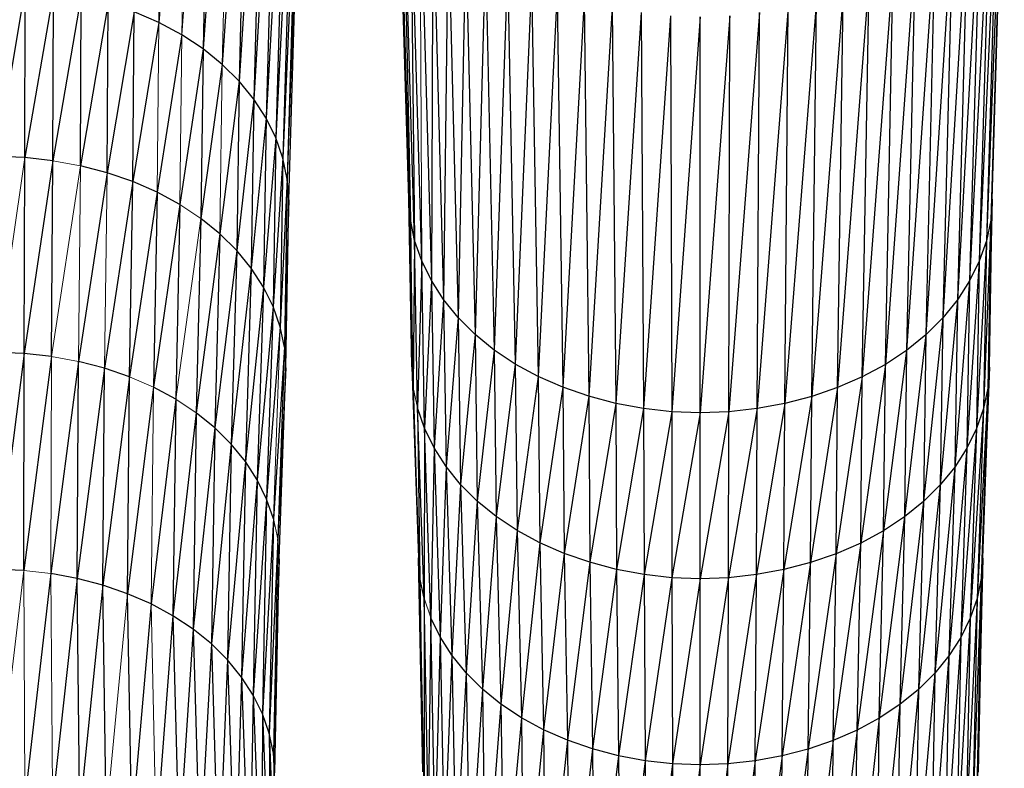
# Paper-space layout '_Top' of a CAD drawing. Header units: millimetres. Extents: x 0 to 1300, y -464 to -1.
# Tile 19 of 47: x 306 to 355, y -121 to -83. Entities that reach past the tile are written whole.
import ezdxf

# ---------------------------------------------------------------- set-up
doc = ezdxf.new("R2010")
doc.units = ezdxf.units.MM

psp = doc.layouts.new('_Top')

# ---------------------------------------------------------------- linework, layer by layer
at = {"color": 7, "linetype": 'Continuous', "lineweight": 25}
for p, q in [((312.885, -62.466), (312.545, -83.242)), ((314.095, -63.117), (312.545, -83.242)), ((315.209, -63.853), (314.777, -84.573)), ((316.215, -64.668), (314.777, -84.573)), ((317.105, -65.554), (315.743, -85.356)), ((317.105, -65.554), (316.598, -86.207)), ((317.875, -66.5), (316.598, -86.207)), ((317.875, -66.5), (317.337, -87.116)), ((318.517, -67.497), (317.337, -87.116)), ((318.517, -67.497), (317.954, -88.073)), ((319.027, -68.535), (317.954, -88.073)), ((319.027, -68.535), (318.444, -89.069)), ((319.399, -69.602), (318.444, -89.069)), ((319.399, -69.602), (318.801, -90.094)), ((319.627, -70.69), (318.801, -90.094)), ((319.627, -70.69), (319.02, -91.138)), ((319.705, -71.788), (319.02, -91.138)), ((319.095, -92.193), (319.705, -71.788)), ((325.156, -92.131), (324.546, -71.726)), ((355.162, -71.752), (354.479, -93.212)), ((354.554, -92.157), (355.162, -71.752)), ((325.228, -93.185), (324.621, -72.824)), ((324.621, -72.824), (325.156, -92.131)), ((355.084, -72.85), (354.259, -94.256)), ((355.084, -72.85), (354.479, -93.212)), ((325.443, -94.23), (324.846, -73.913)), ((324.846, -73.913), (325.228, -93.185)), ((354.856, -73.938), (353.902, -95.281)), ((354.856, -73.938), (354.259, -94.256)), ((325.797, -95.256), (325.214, -74.981)), ((325.214, -74.981), (325.443, -94.23)), ((354.484, -75.005), (353.412, -96.277)), ((354.484, -75.005), (353.902, -95.281)), ((325.721, -76.019), (326.284, -96.253)), ((353.974, -76.042), (352.795, -97.234)), ((353.974, -76.042), (353.412, -96.277)), ((326.36, -77.017), (326.284, -96.253)), ((326.36, -77.017), (326.897, -97.211)), ((353.331, -77.039), (352.057, -98.143)), ((353.331, -77.039), (352.795, -97.234)), ((327.126, -77.964), (326.897, -97.211)), ((327.126, -77.964), (327.633, -98.121)), ((352.562, -77.986), (351.201, -98.994)), ((352.562, -77.986), (352.057, -98.143)), ((328.014, -78.852), (327.633, -98.121)), ((328.014, -78.852), (328.485, -98.973)), ((351.672, -78.872), (350.236, -99.777)), ((351.672, -78.872), (351.201, -98.994)), ((329.017, -79.669), (328.485, -98.973)), ((329.017, -79.669), (329.448, -99.758)), ((350.666, -79.687), (349.166, -100.483)), ((350.666, -79.687), (350.236, -99.777)), ((330.129, -80.406), (329.448, -99.758)), ((330.129, -80.406), (330.516, -100.466)), ((349.552, -80.423), (348.004, -101.108)), ((349.166, -100.483), (349.552, -80.423)), ((331.337, -81.059), (330.516, -100.466)), ((331.337, -81.059), (331.675, -101.093)), ((348.342, -81.074), (346.763, -101.648)), ((348.004, -101.108), (348.342, -81.074)), ((305.816, -81.478), (304.377, -90.005)), ((305.801, -90.057), (305.816, -81.478)), ((307.24, -81.636), (305.801, -90.057)), ((307.211, -90.213), (307.24, -81.636)), ((332.627, -81.624), (331.675, -101.093)), ((332.627, -81.624), (332.914, -101.635)), ((347.05, -81.636), (345.457, -102.098)), ((346.763, -101.648), (347.05, -81.636)), ((308.639, -81.895), (307.211, -90.213)), ((308.596, -90.47), (308.639, -81.895)), ((309.998, -82.252), (308.596, -90.47)), ((309.942, -90.823), (309.998, -82.252)), ((333.986, -82.095), (332.914, -101.635)), ((333.986, -82.095), (334.219, -102.088)), ((345.689, -82.105), (344.097, -102.455)), ((345.457, -102.098), (345.689, -82.105)), ((311.305, -82.702), (309.942, -90.823)), ((311.236, -91.269), (311.305, -82.702)), ((312.545, -83.242), (311.305, -82.702)), ((335.4, -82.469), (334.219, -102.088)), ((335.4, -82.469), (335.577, -102.447)), ((336.856, -82.742), (335.577, -102.447)), ((336.856, -82.742), (336.975, -102.709)), ((342.817, -82.747), (341.274, -102.872)), ((344.274, -82.476), (342.699, -102.714)), ((342.699, -102.714), (342.817, -82.747)), ((344.097, -102.455), (344.274, -82.476)), ((312.545, -83.242), (311.236, -91.269)), ((313.707, -83.867), (312.545, -83.242)), ((338.339, -82.909), (336.975, -102.709)), ((338.339, -82.909), (338.399, -102.87)), ((339.836, -82.966), (338.399, -102.87)), ((339.837, -102.925), (339.836, -82.966)), ((341.333, -82.911), (339.837, -102.925)), ((341.274, -102.872), (341.333, -82.911)), ((313.707, -83.867), (312.464, -91.803)), ((314.777, -84.573), (313.707, -83.867)), ((314.777, -84.573), (313.615, -92.422)), ((314.777, -84.573), (314.674, -93.122)), ((315.743, -85.356), (314.777, -84.573)), ((315.743, -85.356), (314.674, -93.122)), ((316.598, -86.207), (315.743, -85.356)), ((316.598, -86.207), (315.63, -93.897)), ((316.598, -86.207), (316.477, -94.739)), ((317.337, -87.116), (316.598, -86.207)), ((317.337, -87.116), (316.477, -94.739)), ((317.337, -87.116), (317.208, -95.639)), ((317.954, -88.073), (317.337, -87.116)), ((317.954, -88.073), (317.208, -95.639)), ((317.954, -88.073), (317.819, -96.586)), ((318.444, -89.069), (317.954, -88.073)), ((318.444, -89.069), (317.819, -96.586)), ((318.444, -89.069), (318.304, -97.572)), ((318.801, -90.094), (318.444, -89.069)), ((305.801, -90.057), (304.377, -90.005)), ((305.767, -99.931), (305.801, -90.057)), ((307.211, -90.213), (305.767, -99.931)), ((307.211, -90.213), (305.801, -90.057)), ((307.146, -100.084), (307.211, -90.213)), ((318.801, -90.094), (318.304, -97.572)), ((318.801, -90.094), (318.658, -98.587)), ((319.02, -91.138), (318.801, -90.094)), ((309.942, -90.823), (308.596, -90.47)), ((309.942, -90.823), (308.498, -100.335)), ((311.236, -91.269), (309.813, -100.68)), ((311.236, -91.269), (309.942, -90.823)), ((311.077, -101.115), (311.236, -91.269)), ((312.464, -91.803), (311.236, -91.269)), ((319.02, -91.138), (318.658, -98.587)), ((319.02, -91.138), (318.875, -99.622)), ((319.095, -92.193), (319.02, -91.138)), ((312.464, -91.803), (311.077, -101.115)), ((312.464, -91.803), (312.278, -101.637)), ((313.615, -92.422), (312.464, -91.803)), ((319.095, -92.193), (318.875, -99.622)), ((318.95, -100.665), (319.095, -92.193)), ((325.302, -100.604), (325.156, -92.131)), ((354.554, -92.157), (354.335, -101.674)), ((354.409, -100.631), (354.554, -92.157)), ((354.554, -92.157), (354.479, -93.212)), ((313.615, -92.422), (312.278, -101.637)), ((313.615, -92.422), (313.402, -102.242)), ((314.674, -93.122), (314.437, -102.925)), ((315.63, -93.897), (314.674, -93.122)), ((325.443, -94.23), (325.228, -93.185)), ((325.373, -101.648), (325.228, -93.185)), ((325.228, -93.185), (325.302, -100.604)), ((354.479, -93.212), (354.118, -102.709)), ((354.479, -93.212), (354.259, -94.256)), ((354.479, -93.212), (354.335, -101.674)), ((315.63, -93.897), (314.437, -102.925)), ((315.63, -93.897), (315.371, -103.682)), ((316.477, -94.739), (315.63, -93.897)), ((325.443, -94.23), (325.373, -101.648)), ((325.797, -95.256), (325.443, -94.23)), ((325.586, -102.682), (325.443, -94.23)), ((354.259, -94.256), (353.764, -103.724)), ((354.259, -94.256), (353.902, -95.281)), ((354.259, -94.256), (354.118, -102.709)), ((316.477, -94.739), (315.371, -103.682)), ((316.477, -94.739), (316.198, -104.505)), ((317.208, -95.639), (316.477, -94.739)), ((325.797, -95.256), (325.586, -102.682)), ((326.284, -96.253), (325.797, -95.256)), ((325.936, -103.698), (325.797, -95.256)), ((317.208, -95.639), (316.198, -104.505)), ((317.208, -95.639), (316.913, -105.384)), ((317.819, -96.586), (317.208, -95.639)), ((353.902, -95.281), (353.279, -104.71)), ((353.902, -95.281), (353.412, -96.277)), ((353.902, -95.281), (353.764, -103.724)), ((326.284, -96.253), (325.936, -103.698)), ((326.897, -97.211), (326.284, -96.253)), ((326.284, -96.253), (326.418, -104.685)), ((317.819, -96.586), (316.913, -105.384)), ((317.819, -96.586), (317.51, -106.31)), ((318.304, -97.572), (317.819, -96.586)), ((353.412, -96.277), (352.668, -105.657)), ((353.412, -96.277), (352.795, -97.234)), ((353.412, -96.277), (353.279, -104.71)), ((326.897, -97.211), (326.418, -104.685)), ((327.633, -98.121), (326.897, -97.211)), ((326.897, -97.211), (327.026, -105.634)), ((352.795, -97.234), (351.936, -106.557)), ((352.795, -97.234), (352.057, -98.143)), ((352.795, -97.234), (352.668, -105.657)), ((318.304, -97.572), (317.51, -106.31)), ((318.304, -97.572), (317.984, -107.273)), ((318.658, -98.587), (318.304, -97.572)), ((327.633, -98.121), (327.026, -105.634)), ((328.485, -98.973), (327.633, -98.121)), ((327.633, -98.121), (327.754, -106.535)), ((352.057, -98.143), (351.09, -107.399)), ((352.057, -98.143), (351.201, -98.994)), ((352.057, -98.143), (351.936, -106.557)), ((318.658, -98.587), (317.984, -107.273)), ((318.875, -99.622), (318.658, -98.587)), ((328.485, -98.973), (327.754, -106.535)), ((329.448, -99.758), (328.485, -98.973)), ((328.485, -98.973), (328.598, -107.379)), ((351.201, -98.994), (350.133, -108.174)), ((351.201, -98.994), (350.236, -99.777)), ((351.201, -98.994), (351.09, -107.399)), ((318.875, -99.622), (318.33, -108.265)), ((318.875, -99.622), (318.542, -109.275)), ((305.767, -99.931), (304.376, -110.828)), ((305.767, -99.931), (304.377, -99.88)), ((305.745, -110.878), (305.767, -99.931)), ((307.146, -100.084), (305.745, -110.878)), ((307.146, -100.084), (305.767, -99.931)), ((329.448, -99.758), (328.598, -107.379)), ((330.516, -100.466), (329.448, -99.758)), ((329.448, -99.758), (329.551, -108.155)), ((350.236, -99.777), (349.074, -108.874)), ((350.236, -99.777), (349.166, -100.483)), ((350.236, -99.777), (350.133, -108.174)), ((308.498, -100.335), (307.102, -111.029)), ((308.434, -111.276), (308.498, -100.335)), ((309.813, -100.68), (308.434, -111.276)), ((309.813, -100.68), (308.498, -100.335)), ((309.729, -111.615), (309.813, -100.68)), ((311.077, -101.115), (309.813, -100.68)), ((318.95, -100.665), (318.542, -109.275)), ((318.615, -110.295), (318.95, -100.665)), ((330.516, -100.466), (329.551, -108.155)), ((331.675, -101.093), (330.516, -100.466)), ((330.516, -100.466), (330.608, -108.857)), ((349.166, -100.483), (347.924, -109.493)), ((349.166, -100.483), (348.004, -101.108)), ((349.074, -108.874), (349.166, -100.483)), ((354.409, -100.631), (354.002, -111.281)), ((354.075, -110.261), (354.409, -100.631)), ((354.409, -100.631), (354.335, -101.674)), ((311.077, -101.115), (309.729, -111.615)), ((310.973, -112.044), (311.077, -101.115)), ((331.675, -101.093), (330.608, -108.857)), ((332.914, -101.635), (331.675, -101.093)), ((331.675, -101.093), (331.756, -109.478)), ((348.004, -101.108), (346.695, -110.027)), ((348.004, -101.108), (346.763, -101.648)), ((347.924, -109.493), (348.004, -101.108)), ((312.278, -101.637), (310.973, -112.044)), ((313.402, -102.242), (312.278, -101.637)), ((325.373, -101.648), (325.637, -110.233)), ((332.914, -101.635), (331.756, -109.478)), ((334.219, -102.088), (332.914, -101.635)), ((332.914, -101.635), (332.983, -110.014)), ((346.763, -101.648), (345.401, -110.473)), ((346.763, -101.648), (345.457, -102.098)), ((346.695, -110.027), (346.763, -101.648)), ((354.335, -101.674), (353.79, -112.291)), ((354.335, -101.674), (354.002, -111.281)), ((354.335, -101.674), (354.118, -102.709)), ((334.219, -102.088), (332.983, -110.014)), ((335.577, -102.447), (334.219, -102.088)), ((334.219, -102.088), (334.275, -110.462)), ((345.457, -102.098), (344.056, -110.826)), ((345.457, -102.098), (344.097, -102.455)), ((345.401, -110.473), (345.457, -102.098)), ((313.402, -102.242), (312.155, -112.558)), ((313.402, -102.242), (313.262, -113.153)), ((325.936, -103.698), (325.586, -102.682)), ((325.914, -112.264), (325.586, -102.682)), ((325.586, -102.682), (325.706, -111.254)), ((335.577, -102.447), (334.275, -110.462)), ((336.975, -102.709), (335.577, -102.447)), ((335.577, -102.447), (335.62, -110.818)), ((336.975, -102.709), (335.62, -110.818)), ((338.399, -102.87), (336.975, -102.709)), ((336.975, -102.709), (337.003, -111.077)), ((342.699, -102.714), (341.26, -111.239)), ((342.699, -102.714), (341.274, -102.872)), ((344.097, -102.455), (342.671, -111.083)), ((342.671, -111.083), (342.699, -102.714)), ((344.097, -102.455), (342.699, -102.714)), ((344.056, -110.826), (344.097, -102.455)), ((354.118, -102.709), (353.444, -113.283)), ((354.118, -102.709), (353.764, -103.724)), ((354.118, -102.709), (353.79, -112.291)), ((314.437, -102.925), (313.262, -113.153)), ((314.437, -102.925), (314.281, -113.826)), ((315.371, -103.682), (314.437, -102.925)), ((338.399, -102.87), (337.003, -111.077)), ((339.837, -102.925), (338.399, -102.87)), ((338.399, -102.87), (338.413, -111.237)), ((339.837, -102.925), (338.413, -111.237)), ((341.274, -102.872), (339.837, -102.925)), ((341.274, -102.872), (339.837, -111.291)), ((339.837, -111.291), (339.837, -102.925)), ((341.26, -111.239), (341.274, -102.872)), ((315.371, -103.682), (314.281, -113.826)), ((315.371, -103.682), (315.201, -114.571)), ((316.198, -104.505), (315.371, -103.682)), ((325.936, -103.698), (325.914, -112.264)), ((326.418, -104.685), (325.936, -103.698)), ((326.256, -113.257), (325.936, -103.698)), ((353.764, -103.724), (352.97, -114.246)), ((353.764, -103.724), (353.279, -104.71)), ((353.764, -103.724), (353.444, -113.283)), ((316.198, -104.505), (315.201, -114.571)), ((316.198, -104.505), (316.015, -115.381)), ((316.913, -105.384), (316.198, -104.505)), ((326.418, -104.685), (326.256, -113.257)), ((327.026, -105.634), (326.418, -104.685)), ((326.418, -104.685), (326.727, -114.221)), ((353.279, -104.71), (352.373, -115.172)), ((353.279, -104.71), (352.668, -105.657)), ((353.279, -104.71), (352.97, -114.246)), ((316.913, -105.384), (316.015, -115.381)), ((316.913, -105.384), (316.719, -116.247)), ((317.51, -106.31), (316.913, -105.384)), ((327.026, -105.634), (326.727, -114.221)), ((327.754, -106.535), (327.026, -105.634)), ((327.026, -105.634), (327.32, -115.148)), ((352.668, -105.657), (351.659, -116.051)), ((352.668, -105.657), (351.936, -106.557)), ((352.668, -105.657), (352.373, -115.172)), ((317.51, -106.31), (316.719, -116.247)), ((317.51, -106.31), (317.307, -117.158)), ((317.984, -107.273), (317.51, -106.31)), ((327.754, -106.535), (327.32, -115.148)), ((328.598, -107.379), (327.754, -106.535)), ((327.754, -106.535), (328.032, -116.028)), ((351.936, -106.557), (350.831, -116.874)), ((351.936, -106.557), (351.09, -107.399)), ((351.936, -106.557), (351.659, -116.051)), ((317.984, -107.273), (317.307, -117.158)), ((317.984, -107.273), (317.774, -118.107)), ((318.33, -108.265), (317.984, -107.273)), ((328.598, -107.379), (328.032, -116.028)), ((329.551, -108.155), (328.598, -107.379)), ((328.598, -107.379), (328.856, -116.853)), ((351.09, -107.399), (349.897, -117.631)), ((351.09, -107.399), (350.133, -108.174)), ((351.09, -107.399), (350.831, -116.874)), ((329.551, -108.155), (328.856, -116.853)), ((330.608, -108.857), (329.551, -108.155)), ((329.551, -108.155), (329.788, -117.612)), ((350.133, -108.174), (348.862, -118.314)), ((350.133, -108.174), (349.074, -108.874)), ((350.133, -108.174), (349.897, -117.631)), ((318.33, -108.265), (317.774, -118.107)), ((318.33, -108.265), (318.114, -119.083)), ((330.608, -108.857), (329.788, -117.612)), ((331.756, -109.478), (330.608, -108.857)), ((330.608, -108.857), (330.82, -118.297)), ((349.074, -108.874), (347.738, -118.919)), ((349.074, -108.874), (347.924, -109.493)), ((348.862, -118.314), (349.074, -108.874)), ((318.542, -109.275), (318.114, -119.083)), ((318.542, -109.275), (318.323, -120.078)), ((318.615, -110.295), (318.542, -109.275)), ((331.756, -109.478), (330.82, -118.297)), ((332.983, -110.014), (331.756, -109.478)), ((331.756, -109.478), (331.942, -118.904)), ((347.924, -109.493), (346.538, -119.441)), ((347.924, -109.493), (346.695, -110.027)), ((347.738, -118.919), (347.924, -109.493)), ((332.983, -110.014), (331.942, -118.904)), ((334.275, -110.462), (332.983, -110.014)), ((332.983, -110.014), (333.141, -119.428)), ((346.695, -110.027), (345.274, -119.876)), ((346.695, -110.027), (345.401, -110.473)), ((346.538, -119.441), (346.695, -110.027)), ((318.615, -110.295), (318.323, -120.078)), ((318.395, -121.082), (318.615, -110.295)), ((325.857, -121.02), (325.637, -110.233)), ((334.275, -110.462), (333.141, -119.428)), ((335.62, -110.818), (334.275, -110.462)), ((334.275, -110.462), (334.403, -119.866)), ((345.401, -110.473), (343.959, -120.221)), ((345.401, -110.473), (344.056, -110.826)), ((345.274, -119.876), (345.401, -110.473)), ((354.075, -110.261), (353.784, -122.052)), ((353.856, -121.048), (354.075, -110.261)), ((354.075, -110.261), (354.002, -111.281)), ((305.745, -110.878), (304.376, -110.828)), ((307.102, -111.029), (305.79, -122.485)), ((308.434, -111.276), (307.102, -111.029)), ((335.62, -110.818), (334.403, -119.866)), ((337.003, -111.077), (335.62, -110.818)), ((335.62, -110.818), (335.717, -120.214)), ((337.003, -111.077), (335.717, -120.214)), ((338.413, -111.237), (337.003, -111.077)), ((337.003, -111.077), (337.069, -120.467)), ((342.671, -111.083), (341.228, -120.625)), ((342.671, -111.083), (341.26, -111.239)), ((344.056, -110.826), (342.606, -120.472)), ((342.606, -120.472), (342.671, -111.083)), ((344.056, -110.826), (342.671, -111.083)), ((343.959, -120.221), (344.056, -110.826)), ((308.434, -111.276), (307.192, -122.64)), ((308.568, -122.896), (308.434, -111.276)), ((309.729, -111.615), (308.434, -111.276)), ((309.729, -111.615), (308.568, -122.896)), ((309.905, -123.247), (309.729, -111.615)), ((310.973, -112.044), (309.729, -111.615)), ((325.914, -112.264), (325.706, -111.254)), ((325.925, -122.025), (325.706, -111.254)), ((325.706, -111.254), (325.857, -121.02)), ((338.413, -111.237), (337.069, -120.467)), ((339.837, -111.291), (338.413, -111.237)), ((338.413, -111.237), (338.446, -120.622)), ((339.837, -111.291), (338.446, -120.622)), ((341.26, -111.239), (339.837, -111.291)), ((341.26, -111.239), (339.837, -120.676)), ((339.837, -120.676), (339.837, -111.291)), ((341.228, -120.625), (341.26, -111.239)), ((354.002, -111.281), (353.575, -123.047)), ((354.002, -111.281), (353.784, -122.052)), ((354.002, -111.281), (353.79, -112.291)), ((311.191, -123.69), (310.973, -112.044)), ((312.155, -112.558), (310.973, -112.044)), ((312.155, -112.558), (311.191, -123.69)), ((313.262, -113.153), (312.155, -112.558)), ((326.13, -123.02), (325.914, -112.264)), ((325.914, -112.264), (325.925, -122.025)), ((353.79, -112.291), (353.235, -124.023)), ((353.79, -112.291), (353.444, -113.283)), ((353.79, -112.291), (353.575, -123.047)), ((313.262, -113.153), (312.411, -124.22)), ((313.262, -113.153), (313.555, -124.835)), ((314.281, -113.826), (313.262, -113.153)), ((326.256, -113.257), (326.13, -123.02)), ((326.727, -114.221), (326.256, -113.257)), ((326.467, -123.997), (326.256, -113.257)), ((353.444, -113.283), (352.768, -124.972)), ((353.444, -113.283), (352.97, -114.246)), ((353.444, -113.283), (353.235, -124.023)), ((314.281, -113.826), (313.555, -124.835)), ((314.281, -113.826), (314.607, -125.53)), ((315.201, -114.571), (314.281, -113.826)), ((315.201, -114.571), (314.607, -125.53)), ((315.201, -114.571), (315.558, -126.301)), ((316.015, -115.381), (315.201, -114.571)), ((326.727, -114.221), (326.467, -123.997)), ((327.32, -115.148), (326.727, -114.221)), ((326.727, -114.221), (326.93, -124.946)), ((352.97, -114.246), (352.18, -125.883)), ((352.97, -114.246), (352.373, -115.172)), ((352.97, -114.246), (352.768, -124.972)), ((316.015, -115.381), (315.558, -126.301)), ((316.015, -115.381), (316.399, -127.137)), ((316.719, -116.247), (316.015, -115.381)), ((327.32, -115.148), (326.93, -124.946)), ((328.032, -116.028), (327.32, -115.148)), ((327.32, -115.148), (327.514, -125.859)), ((352.373, -115.172), (351.477, -126.749)), ((352.373, -115.172), (351.659, -116.051)), ((352.373, -115.172), (352.18, -125.883)), ((328.032, -116.028), (327.514, -125.859)), ((328.856, -116.853), (328.032, -116.028)), ((328.032, -116.028), (328.215, -126.726)), ((351.659, -116.051), (350.662, -127.559)), ((351.659, -116.051), (350.831, -116.874)), ((351.659, -116.051), (351.477, -126.749)), ((316.719, -116.247), (316.399, -127.137)), ((316.719, -116.247), (317.126, -128.031)), ((317.307, -117.158), (316.719, -116.247)), ((328.856, -116.853), (328.215, -126.726)), ((329.788, -117.612), (328.856, -116.853)), ((328.856, -116.853), (329.026, -127.537)), ((350.831, -116.874), (349.742, -128.304)), ((350.831, -116.874), (349.897, -117.631)), ((350.831, -116.874), (350.662, -127.559)), ((317.307, -117.158), (317.126, -128.031)), ((317.307, -117.158), (317.733, -128.973)), ((317.774, -118.107), (317.307, -117.158)), ((329.788, -117.612), (329.026, -127.537)), ((330.82, -118.297), (329.788, -117.612)), ((329.788, -117.612), (329.943, -128.285)), ((317.774, -118.107), (317.733, -128.973)), ((317.774, -118.107), (318.215, -129.953)), ((318.114, -119.083), (317.774, -118.107)), ((349.897, -117.631), (348.723, -128.977)), ((349.897, -117.631), (348.862, -118.314)), ((349.897, -117.631), (349.742, -128.304)), ((330.82, -118.297), (329.943, -128.285)), ((331.942, -118.904), (330.82, -118.297)), ((330.82, -118.297), (330.96, -128.96)), ((348.862, -118.314), (347.616, -129.572)), ((348.862, -118.314), (347.738, -118.919)), ((348.723, -128.977), (348.862, -118.314)), ((318.114, -119.083), (318.215, -129.953)), ((318.114, -119.083), (318.567, -130.962)), ((318.323, -120.078), (318.114, -119.083)), ((331.942, -118.904), (330.96, -128.96)), ((333.141, -119.428), (331.942, -118.904)), ((331.942, -118.904), (332.064, -129.557)), ((347.738, -118.919), (346.434, -130.086)), ((347.738, -118.919), (346.538, -119.441)), ((347.616, -129.572), (347.738, -118.919)), ((333.141, -119.428), (332.064, -129.557)), ((334.403, -119.866), (333.141, -119.428)), ((333.141, -119.428), (333.244, -130.073)), ((346.538, -119.441), (345.19, -130.515)), ((346.538, -119.441), (345.274, -119.876)), ((346.434, -130.086), (346.538, -119.441)), ((318.323, -120.078), (318.567, -130.962)), ((318.323, -120.078), (318.782, -131.989)), ((318.395, -121.082), (318.323, -120.078)), ((334.403, -119.866), (333.244, -130.073)), ((335.717, -120.214), (334.403, -119.866)), ((334.403, -119.866), (334.487, -130.504)), ((345.274, -119.876), (343.895, -130.855)), ((345.274, -119.876), (343.959, -120.221)), ((345.19, -130.515), (345.274, -119.876)), ((335.717, -120.214), (334.487, -130.504)), ((337.069, -120.467), (335.717, -120.214)), ((335.717, -120.214), (335.781, -130.846)), ((337.069, -120.467), (335.781, -130.846)), ((338.446, -120.622), (337.069, -120.467)), ((337.069, -120.467), (337.112, -131.096)), ((342.606, -120.472), (341.206, -131.252)), ((342.606, -120.472), (341.228, -120.625)), ((343.959, -120.221), (342.563, -131.102)), ((342.563, -131.102), (342.606, -120.472)), ((343.959, -120.221), (342.606, -120.472)), ((343.895, -130.855), (343.959, -120.221)), ((338.446, -120.622), (337.112, -131.096)), ((339.837, -120.676), (338.446, -120.622)), ((338.446, -120.622), (338.468, -131.249)), ((339.837, -120.676), (338.468, -131.249)), ((341.228, -120.625), (339.837, -120.676)), ((341.228, -120.625), (339.837, -131.302)), ((339.837, -131.302), (339.837, -120.676)), ((341.206, -131.252), (341.228, -120.625))]:
    psp.add_line(p, q, dxfattribs=at)
at = {"color": 142, "linetype": 'Continuous', "lineweight": 18, "true_color": 0x0080c0}
for p, q in [((314.095, -63.117), (313.707, -83.867)), ((315.209, -63.853), (313.707, -83.867)), ((316.215, -64.668), (315.743, -85.356)), ((325.721, -76.019), (325.797, -95.256)), ((312.545, -83.242), (312.464, -91.803)), ((313.707, -83.867), (313.615, -92.422)), ((315.743, -85.356), (315.63, -93.897)), ((305.801, -90.057), (304.377, -99.88)), ((308.596, -90.47), (307.211, -90.213)), ((308.596, -90.47), (307.146, -100.084)), ((308.498, -100.335), (308.596, -90.47)), ((309.813, -100.68), (309.942, -90.823)), ((325.228, -93.185), (325.156, -92.131)), ((314.674, -93.122), (313.615, -92.422)), ((314.674, -93.122), (313.402, -102.242)), ((318.658, -98.587), (318.33, -108.265)), ((318.95, -100.665), (318.875, -99.622)), ((307.102, -111.029), (307.146, -100.084)), ((308.498, -100.335), (307.146, -100.084)), ((325.373, -101.648), (325.302, -100.604)), ((325.637, -110.233), (325.302, -100.604)), ((312.278, -101.637), (311.077, -101.115)), ((312.278, -101.637), (312.155, -112.558)), ((325.586, -102.682), (325.373, -101.648)), ((325.706, -111.254), (325.373, -101.648)), ((314.437, -102.925), (313.402, -102.242)), ((318.542, -109.275), (318.33, -108.265)), ((325.706, -111.254), (325.637, -110.233)), ((305.745, -110.878), (304.376, -122.433)), ((305.79, -122.485), (305.745, -110.878)), ((307.102, -111.029), (305.745, -110.878)), ((307.192, -122.64), (307.102, -111.029)), ((310.973, -112.044), (309.905, -123.247)), ((312.155, -112.558), (312.411, -124.22)), ((326.256, -113.257), (325.914, -112.264))]:
    psp.add_line(p, q, dxfattribs=at)

doc.saveas('drawing.dxf')
